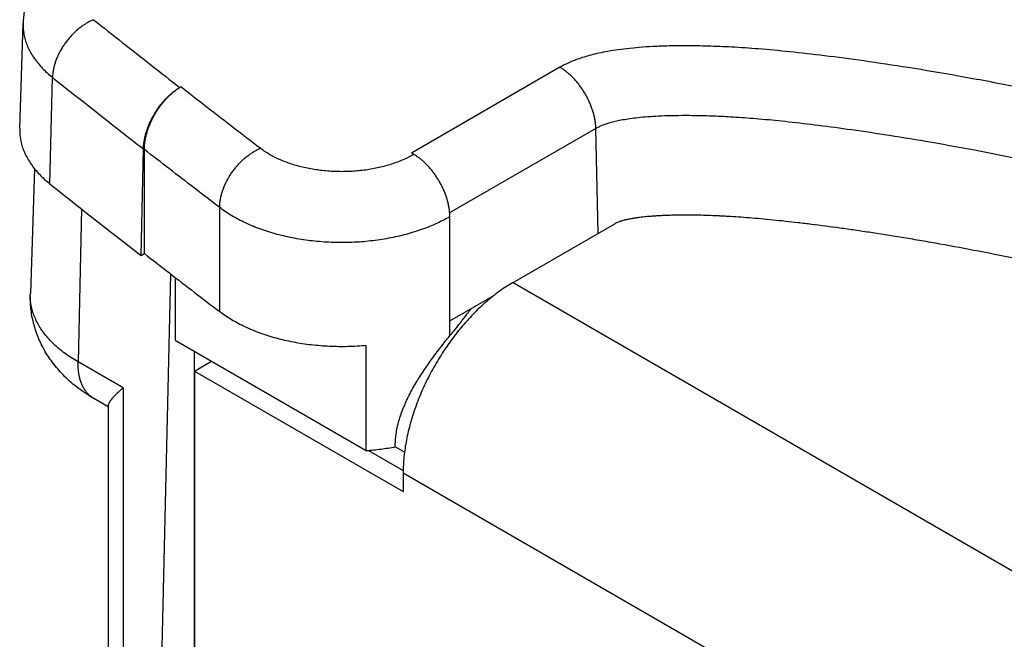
# Model space of a CAD drawing. Header units: inches. Extents: x 0 to 34, y 0 to 22.
# Tile 28 of 49: x 25.015 to 25.776, y 5.985 to 6.464. Entities that reach past the tile are written whole.
import ezdxf

# ---------------------------------------------------------------- set-up
doc = ezdxf.new("R2010")
doc.units = ezdxf.units.IN
doc.header["$LTSCALE"] = 1.87
doc.header["$MEASUREMENT"] = 0
doc.layers.get('0').update_dxf_attribs({"linetype": 'CONTINUOUS'})

msp = doc.modelspace()

# ---------------------------------------------------------------- linework, layer by layer
at = {"color": 7, "linetype": 'CONTINUOUS'}
for p, q in [((25.015, 6.37945), (25.01761, 6.46068)), ((25.43227, 6.42678), (25.31759, 6.36057)), ((25.03821, 6.33685), (25.04032, 6.41899)), ((25.46005, 6.3795), (25.3471, 6.31428)), ((25.46186, 6.29858), (25.46005, 6.3795)), ((25.10872, 6.2814), (25.11058, 6.36374)), ((25.1113, 6.28289), (25.1113, 6.36331)), ((25.02631, 6.34858), (25.02321, 6.25198)), ((25.06275, 6.31742), (25.0601, 6.19917)), ((25.16945, 6.23806), (25.16945, 6.31848)), ((25.34722, 6.21954), (25.34722, 6.31138)), ((25.39605, 6.26059), (25.47467, 6.30598)), ((25.10872, 6.2814), (25.1113, 6.28289)), ((25.12213, 5.85464), (25.13169, 6.26708)), ((25.135, 6.26453), (25.135, 6.21607)), ((25.39605, 6.26059), (26.63957, 5.5422)), ((25.34722, 6.23096), (25.38173, 6.25089)), ((25.135, 6.21607), (25.2827, 6.13079)), ((25.14963, 6.20762), (25.14963, 5.86944)), ((25.2827, 6.13079), (25.2827, 6.21187)), ((25.09481, 6.17914), (25.0601, 6.19917)), ((25.15008, 6.19217), (25.16324, 6.19976)), ((25.15008, 6.19217), (25.14991, 5.48708)), ((25.15008, 6.19217), (25.31117, 6.0991)), ((25.09481, 6.17914), (25.0948, 5.87042)), ((25.08337, 6.16451), (25.07231, 6.1709)), ((25.08337, 6.1656), (25.08337, 5.88636)), ((25.28435, 6.13093), (25.31122, 6.11541)), ((25.31225, 6.12949), (25.30505, 6.13365)), ((25.31118, 6.11363), (25.31117, 6.0991)), ((25.31118, 6.11363), (26.5547, 5.39524))]:
    msp.add_line(p, q, dxfattribs=at)
for points, knots in [([(25.0606, 6.52519), (25.05861, 6.52403), (25.05474, 6.52164), (25.04926, 6.51775), (25.04421, 6.51363), (25.0396, 6.50932), (25.03545, 6.50485), (25.03176, 6.50025), (25.02852, 6.49553), (25.02571, 6.49073), (25.02334, 6.48585), (25.02137, 6.48091), (25.01982, 6.47591), (25.01866, 6.47087), (25.01791, 6.46579), (25.01766, 6.46238), (25.01761, 6.46068)], [0, 0, 0, 0, 0.085483, 0.168306, 0.248696, 0.326477, 0.401625, 0.474309, 0.544807, 0.613406, 0.680018, 0.745475, 0.810052, 0.873655, 0.936923, 1, 1, 1, 1]), ([(25.01761, 6.46068), (25.01759, 6.45994), (25.01758, 6.45779), (25.01785, 6.45423), (25.01863, 6.45001), (25.01986, 6.44583), (25.02152, 6.4417), (25.02363, 6.43764), (25.02616, 6.43367), (25.02911, 6.42979), (25.03246, 6.42603), (25.03621, 6.4224), (25.03891, 6.42011), (25.04032, 6.41899)], [0, 0, 0, 0, 0.04473, 0.130704, 0.21746, 0.305609, 0.395714, 0.488273, 0.583711, 0.682373, 0.784527, 0.890363, 1, 1, 1, 1]), ([(25.07211, 6.46357), (25.07124, 6.4632), (25.06949, 6.4624), (25.06693, 6.461), (25.0644, 6.45941), (25.06192, 6.45764), (25.05951, 6.45569), (25.05718, 6.45359), (25.05495, 6.45134), (25.05283, 6.44896), (25.05084, 6.44647), (25.04899, 6.44387), (25.04729, 6.4412), (25.04576, 6.43846), (25.0444, 6.43567), (25.04322, 6.43286), (25.04223, 6.43004), (25.04144, 6.42722), (25.04085, 6.42444), (25.04046, 6.4217), (25.04034, 6.41988), (25.04032, 6.41899)], [0, 0, 0, 0, 0.049481, 0.100288, 0.152297, 0.205359, 0.259308, 0.313964, 0.369135, 0.42462, 0.480215, 0.535712, 0.590906, 0.645596, 0.69959, 0.752707, 0.804779, 0.855657, 0.905216, 0.953354, 1, 1, 1, 1]), ([(25.07211, 6.46357), (25.07946, 6.45772), (25.0942, 6.44605), (25.11638, 6.42859), (25.13122, 6.41699), (25.13866, 6.4112)], [0, 0, 0, 0, 0.332711, 0.666045, 1, 1, 1, 1]), ([(27.50575, 5.22841), (27.50704, 5.22907), (27.50957, 5.23046), (27.51323, 5.23278), (27.51671, 5.23531), (27.52001, 5.23808), (27.52314, 5.24113), (27.52611, 5.24452), (27.52891, 5.24829), (27.53149, 5.25248), (27.53378, 5.25704), (27.53573, 5.262), (27.5373, 5.26751), (27.53844, 5.27377), (27.53914, 5.28094), (27.53932, 5.28914), (27.53879, 5.29852), (27.53737, 5.30923), (27.5349, 5.32143), (27.53113, 5.33527), (27.52588, 5.35098), (27.51889, 5.36881), (27.50972, 5.38903), (27.4979, 5.41193), (27.483, 5.43788), (27.46458, 5.46713), (27.44221, 5.49956), (27.41585, 5.53466), (27.38573, 5.57177), (27.35203, 5.61033), (27.31496, 5.64991), (27.27474, 5.69011), (27.23169, 5.7305), (27.18611, 5.77071), (27.13828, 5.81046), (27.08847, 5.84951), (27.03691, 5.88766), (26.98382, 5.92476), (26.92942, 5.96071), (26.87381, 5.99544), (26.81691, 6.02903), (26.75836, 6.0617), (26.69781, 6.09364), (26.63509, 6.12492), (26.57033, 6.15543), (26.50377, 6.18507), (26.43562, 6.2137), (26.36624, 6.24119), (26.29605, 6.26739), (26.22553, 6.29213), (26.15527, 6.31526), (26.08597, 6.33661), (26.01831, 6.35604), (25.95328, 6.37339), (25.89219, 6.38847), (25.83633, 6.40113), (25.78631, 6.41147), (25.74201, 6.41981), (25.70289, 6.42641), (25.66832, 6.4316), (25.63774, 6.43564), (25.61068, 6.43876), (25.58678, 6.44098), (25.56574, 6.44241), (25.54731, 6.44318), (25.53119, 6.44344), (25.51709, 6.44332), (25.50476, 6.44291), (25.4939, 6.4422), (25.4842, 6.44125), (25.4755, 6.4401), (25.46778, 6.43881), (25.46101, 6.43743), (25.45505, 6.43594), (25.44968, 6.43436), (25.44479, 6.43266), (25.44029, 6.43084), (25.43614, 6.42891), (25.43352, 6.4275), (25.43227, 6.42678)], [0, 0, 0, 0, 0.001676, 0.003339, 0.004995, 0.006649, 0.008323, 0.010042, 0.011843, 0.013748, 0.015717, 0.017736, 0.019904, 0.022332, 0.025082, 0.028217, 0.031806, 0.035933, 0.040689, 0.046179, 0.052512, 0.059826, 0.068308, 0.078161, 0.089603, 0.102884, 0.118106, 0.135122, 0.153616, 0.173342, 0.194301, 0.216288, 0.239063, 0.26252, 0.286535, 0.310941, 0.33567, 0.360665, 0.385796, 0.411035, 0.436433, 0.462175, 0.488521, 0.515561, 0.543176, 0.571263, 0.599776, 0.628615, 0.657519, 0.686371, 0.714993, 0.743009, 0.770191, 0.796355, 0.820797, 0.842924, 0.862562, 0.879826, 0.895028, 0.908418, 0.920234, 0.930684, 0.9399, 0.94798, 0.955047, 0.961221, 0.966621, 0.971343, 0.975476, 0.979199, 0.982603, 0.985617, 0.988247, 0.990586, 0.992724, 0.994709, 0.996572, 0.998332, 1, 1, 1, 1]), ([(25.46005, 6.3795), (25.46003, 6.38039), (25.45993, 6.38222), (25.45959, 6.38499), (25.45907, 6.38783), (25.45838, 6.3907), (25.45752, 6.39361), (25.45649, 6.39652), (25.4553, 6.39942), (25.45396, 6.40229), (25.45248, 6.40511), (25.45086, 6.40786), (25.44912, 6.41053), (25.44727, 6.41309), (25.44533, 6.41553), (25.44329, 6.41783), (25.44119, 6.41998), (25.43902, 6.42196), (25.43681, 6.42377), (25.43457, 6.42538), (25.43304, 6.42634), (25.43227, 6.42678)], [0, 0, 0, 0, 0.047319, 0.096366, 0.147004, 0.199065, 0.252361, 0.306684, 0.361813, 0.417512, 0.473542, 0.529655, 0.585605, 0.641148, 0.696043, 0.750061, 0.802983, 0.854608, 0.904752, 0.953259, 1, 1, 1, 1]), ([(25.04032, 6.41899), (25.04808, 6.41282), (25.06363, 6.4005), (25.08705, 6.38208), (25.10273, 6.36985), (25.11058, 6.36374)], [0, 0, 0, 0, 0.332679, 0.666013, 1, 1, 1, 1]), ([(25.11058, 6.36374), (25.1106, 6.36463), (25.11071, 6.36645), (25.11104, 6.36921), (25.11156, 6.37203), (25.11225, 6.3749), (25.11312, 6.3778), (25.11415, 6.38071), (25.11535, 6.38361), (25.1167, 6.38649), (25.11819, 6.38932), (25.11982, 6.39209), (25.12158, 6.39477), (25.12345, 6.39735), (25.12543, 6.39982), (25.12749, 6.40215), (25.12963, 6.40432), (25.13184, 6.40634), (25.13409, 6.40817), (25.13635, 6.40979), (25.1379, 6.41075), (25.13866, 6.4112)], [0, 0, 0, 0, 0.04681, 0.095357, 0.145518, 0.197143, 0.25006, 0.304075, 0.358978, 0.414546, 0.470544, 0.526727, 0.582848, 0.638655, 0.693903, 0.748347, 0.801764, 0.853914, 0.904653, 0.953687, 1, 1, 1, 1]), ([(25.1113, 6.36331), (25.1113, 6.36419), (25.11136, 6.36599), (25.11164, 6.36872), (25.1121, 6.37152), (25.11273, 6.37438), (25.11354, 6.37727), (25.11452, 6.38017), (25.11566, 6.38308), (25.11696, 6.38596), (25.11841, 6.38881), (25.11999, 6.3916), (25.12171, 6.39431), (25.12355, 6.39693), (25.12549, 6.39943), (25.12752, 6.40181), (25.12964, 6.40403), (25.13182, 6.4061), (25.13405, 6.40799), (25.13633, 6.40969), (25.13788, 6.41072), (25.13866, 6.4112)], [0, 0, 0, 0, 0.046189, 0.094145, 0.143755, 0.19488, 0.247353, 0.300987, 0.35558, 0.410911, 0.466749, 0.522854, 0.578978, 0.634872, 0.690288, 0.744983, 0.798722, 0.851284, 0.902461, 0.952071, 1, 1, 1, 1]), ([(25.13939, 6.41162), (25.13931, 6.41157), (25.13915, 6.41148), (25.13891, 6.41134), (25.13874, 6.41125), (25.13866, 6.4112)], [0, 0, 0, 0, 0.333269, 0.666587, 1, 1, 1, 1]), ([(25.20081, 6.36425), (25.19395, 6.36949), (25.18026, 6.37998), (25.15978, 6.39577), (25.14618, 6.40633), (25.13939, 6.41162)], [0, 0, 0, 0, 0.333897, 0.667231, 1, 1, 1, 1]), ([(27.49989, 5.25291), (27.49993, 5.25404), (27.49998, 5.25766), (27.4997, 5.2641), (27.49873, 5.2726), (27.49702, 5.28224), (27.49441, 5.29312), (27.49072, 5.3054), (27.48585, 5.31926), (27.47952, 5.33489), (27.47142, 5.35252), (27.46119, 5.37239), (27.44845, 5.3948), (27.43282, 5.42012), (27.41359, 5.44875), (27.39013, 5.48094), (27.36226, 5.51631), (27.33029, 5.55394), (27.29469, 5.59293), (27.25586, 5.63268), (27.21407, 5.6728), (27.16963, 5.71286), (27.12282, 5.75257), (27.07394, 5.79165), (27.02324, 5.82989), (26.97094, 5.86713), (26.91726, 5.90324), (26.86239, 5.93811), (26.80633, 5.97179), (26.74875, 6.00446), (26.68922, 6.03639), (26.62751, 6.06766), (26.5637, 6.09821), (26.49801, 6.12791), (26.43066, 6.15665), (26.36197, 6.18428), (26.29237, 6.21066), (26.22232, 6.23561), (26.15245, 6.25896), (26.08334, 6.28059), (26.01583, 6.30029), (25.95164, 6.31769), (25.89274, 6.33252), (25.84025, 6.34471), (25.7939, 6.35464), (25.75284, 6.36274), (25.71643, 6.3693), (25.68409, 6.37458), (25.65536, 6.3788), (25.6298, 6.38215), (25.60705, 6.38481), (25.58684, 6.38678), (25.56895, 6.38814), (25.55316, 6.38898), (25.53926, 6.3894), (25.52701, 6.38949), (25.51624, 6.38934), (25.50677, 6.38898), (25.49849, 6.38841), (25.4913, 6.38767), (25.48507, 6.38683), (25.47969, 6.38594), (25.47507, 6.38499), (25.47112, 6.38398), (25.46776, 6.38294), (25.46486, 6.38186), (25.46232, 6.38073), (25.46077, 6.37991), (25.46005, 6.3795)], [0, 0, 0, 0, 0.001388, 0.004429, 0.007898, 0.011865, 0.016407, 0.021611, 0.027567, 0.034399, 0.042264, 0.051333, 0.061783, 0.073833, 0.08779, 0.10403, 0.122636, 0.142947, 0.164517, 0.187319, 0.211024, 0.235494, 0.260622, 0.28622, 0.312171, 0.338426, 0.364879, 0.391438, 0.418073, 0.445005, 0.472556, 0.500837, 0.529765, 0.559235, 0.589168, 0.619481, 0.649949, 0.68037, 0.710586, 0.740211, 0.769102, 0.79675, 0.821699, 0.843526, 0.862777, 0.87977, 0.894805, 0.908117, 0.919912, 0.930386, 0.939704, 0.947971, 0.955269, 0.961692, 0.967342, 0.972311, 0.976693, 0.980549, 0.983921, 0.986855, 0.989401, 0.99162, 0.993538, 0.995186, 0.996606, 0.997855, 0.998976, 1, 1, 1, 1]), ([(25.015, 6.37945), (25.01498, 6.37869), (25.01497, 6.3765), (25.01525, 6.37286), (25.01605, 6.36854), (25.0173, 6.36427), (25.019, 6.36005), (25.02116, 6.35591), (25.02374, 6.35185), (25.02676, 6.34789), (25.03018, 6.34404), (25.03401, 6.34033), (25.03677, 6.33799), (25.03821, 6.33685)], [0, 0, 0, 0, 0.044729, 0.130703, 0.21746, 0.305611, 0.395717, 0.488275, 0.583711, 0.682372, 0.784525, 0.890361, 1, 1, 1, 1]), ([(25.16945, 6.31848), (25.16296, 6.32344), (25.15, 6.33337), (25.13061, 6.34832), (25.11773, 6.35831), (25.1113, 6.36331)], [0, 0, 0, 0, 0.333865, 0.667199, 1, 1, 1, 1]), ([(25.16945, 6.31848), (25.16945, 6.31938), (25.16953, 6.32121), (25.16985, 6.32398), (25.17039, 6.32681), (25.17113, 6.32967), (25.17207, 6.33255), (25.17321, 6.33543), (25.17454, 6.33828), (25.17605, 6.34109), (25.17772, 6.34385), (25.17955, 6.34652), (25.18153, 6.34909), (25.18363, 6.35155), (25.18586, 6.35388), (25.18818, 6.35606), (25.1906, 6.35808), (25.19308, 6.35992), (25.19561, 6.36157), (25.19818, 6.36302), (25.19993, 6.36386), (25.20081, 6.36425)], [0, 0, 0, 0, 0.04633, 0.094229, 0.143625, 0.194413, 0.246461, 0.299612, 0.353691, 0.408505, 0.46385, 0.519513, 0.575277, 0.630923, 0.686234, 0.740997, 0.79501, 0.848081, 0.900035, 0.950718, 1, 1, 1, 1]), ([(25.31943, 6.35951), (25.31814, 6.35877), (25.31547, 6.35733), (25.31129, 6.35537), (25.30689, 6.35358), (25.30229, 6.35197), (25.2975, 6.35054), (25.29256, 6.3493), (25.28749, 6.34826), (25.28231, 6.34743), (25.27703, 6.3468), (25.2717, 6.34638), (25.26633, 6.34617), (25.26094, 6.34617), (25.25557, 6.34638), (25.25024, 6.34681), (25.24497, 6.34744), (25.23979, 6.34828), (25.23471, 6.34932), (25.22978, 6.35056), (25.225, 6.352), (25.2204, 6.35361), (25.216, 6.35541), (25.21183, 6.35737), (25.20789, 6.35949), (25.20422, 6.36177), (25.20191, 6.3634), (25.20081, 6.36425)], [0, 0, 0, 0, 0.0359, 0.073005, 0.111201, 0.150407, 0.190536, 0.23148, 0.27313, 0.315366, 0.358065, 0.401096, 0.444327, 0.487625, 0.530854, 0.57388, 0.616571, 0.658798, 0.700436, 0.741366, 0.781478, 0.820668, 0.858845, 0.895927, 0.931851, 0.966567, 1, 1, 1, 1]), ([(25.31943, 6.35951), (25.31922, 6.35963), (25.31881, 6.35986), (25.3182, 6.36022), (25.3178, 6.36045), (25.31759, 6.36057)], [0, 0, 0, 0, 0.334361, 0.667161, 1, 1, 1, 1]), ([(25.34722, 6.31138), (25.34722, 6.31224), (25.34715, 6.314), (25.34689, 6.31668), (25.34646, 6.31942), (25.34585, 6.32221), (25.34508, 6.32503), (25.34415, 6.32787), (25.34307, 6.3307), (25.34184, 6.33352), (25.34046, 6.33629), (25.33896, 6.33901), (25.33734, 6.34166), (25.3356, 6.34422), (25.33376, 6.34668), (25.33183, 6.34901), (25.32983, 6.35121), (25.32776, 6.35326), (25.32564, 6.35515), (25.3235, 6.35684), (25.32145, 6.3583), (25.32007, 6.35911), (25.31942, 6.35948)], [0, 0, 0, 0, 0.044876, 0.091406, 0.139475, 0.188942, 0.239642, 0.291395, 0.344003, 0.397256, 0.450935, 0.504819, 0.558683, 0.612303, 0.665459, 0.717935, 0.769522, 0.820015, 0.869277, 0.916954, 0.961481, 1, 1, 1, 1]), ([(25.03821, 6.33685), (25.046, 6.33066), (25.0616, 6.31829), (25.08511, 6.29981), (25.10083, 6.28754), (25.10872, 6.2814)], [0, 0, 0, 0, 0.332677, 0.666011, 1, 1, 1, 1]), ([(25.34722, 6.31138), (25.34549, 6.31038), (25.34194, 6.30846), (25.33639, 6.3058), (25.33058, 6.30334), (25.32452, 6.30109), (25.31823, 6.29906), (25.31174, 6.29725), (25.30508, 6.29568), (25.29825, 6.29434), (25.2913, 6.29324), (25.28425, 6.2924), (25.27712, 6.2918), (25.26994, 6.29145), (25.26274, 6.29136), (25.25554, 6.29152), (25.24837, 6.29193), (25.24126, 6.29259), (25.23423, 6.29351), (25.22731, 6.29467), (25.22053, 6.29607), (25.21391, 6.2977), (25.20747, 6.29957), (25.20124, 6.30166), (25.19524, 6.30396), (25.18949, 6.30648), (25.18403, 6.30919), (25.17885, 6.31208), (25.174, 6.31516), (25.17093, 6.31735), (25.16945, 6.31848)], [0, 0, 0, 0, 0.032038, 0.065003, 0.098851, 0.133527, 0.168969, 0.205106, 0.241863, 0.27916, 0.31691, 0.355024, 0.393411, 0.431976, 0.470625, 0.509261, 0.547789, 0.586113, 0.62414, 0.66178, 0.698943, 0.735545, 0.771507, 0.806755, 0.841219, 0.874841, 0.907567, 0.939355, 0.970172, 1, 1, 1, 1]), ([(27.47578, 5.22438), (27.4754, 5.22583), (27.47446, 5.22921), (27.4722, 5.23666), (27.46864, 5.2471), (27.46445, 5.25788), (27.46057, 5.26703), (27.45731, 5.27432), (27.45374, 5.2819), (27.44984, 5.28978), (27.44559, 5.29798), (27.44099, 5.3065), (27.43602, 5.31535), (27.43066, 5.32455), (27.4249, 5.33413), (27.4187, 5.34408), (27.41205, 5.35443), (27.40491, 5.36518), (27.39725, 5.37636), (27.38903, 5.38799), (27.38021, 5.40007), (27.37077, 5.41263), (27.36067, 5.42569), (27.34985, 5.43927), (27.33827, 5.45339), (27.32588, 5.46807), (27.31261, 5.48334), (27.29841, 5.49921), (27.28321, 5.51571), (27.26693, 5.53286), (27.24951, 5.5507), (27.23084, 5.56924), (27.21084, 5.58852), (27.18939, 5.60855), (27.16637, 5.62937), (27.14608, 5.64714), (27.12897, 5.66176), (27.11071, 5.67709), (27.0917, 5.69264), (27.07192, 5.70839), (27.05631, 5.72061), (27.04009, 5.73305), (27.02325, 5.74573), (27.00576, 5.75865), (26.9876, 5.77179), (26.96874, 5.78517), (26.94916, 5.79877), (26.92881, 5.81261), (26.90764, 5.82669), (26.88556, 5.84105), (26.86651, 5.85313), (26.85077, 5.86295), (26.83441, 5.87302), (26.81339, 5.88572), (26.78752, 5.90096), (26.76546, 5.91362), (26.74748, 5.92371), (26.73384, 5.93126), (26.72015, 5.93875), (26.70643, 5.94616), (26.69275, 5.95345), (26.67914, 5.96062), (26.66566, 5.96763), (26.65233, 5.97448), (26.6392, 5.98115), (26.62209, 5.98972), (26.60114, 6.00004), (26.57644, 6.01191), (26.5523, 6.02326), (26.52866, 6.03415), (26.50549, 6.04461), (26.4828, 6.05465), (26.46059, 6.06429), (26.43885, 6.07354), (26.41759, 6.08242), (26.39679, 6.09095), (26.36994, 6.10176), (26.34362, 6.1121), (26.31782, 6.12197), (26.29312, 6.13127), (26.26317, 6.14226), (26.22829, 6.15467), (26.1948, 6.16622), (26.16263, 6.17698), (26.13174, 6.18702), (26.10206, 6.19638), (26.07353, 6.20513), (26.04611, 6.2133), (26.01974, 6.22093), (25.99439, 6.22807), (25.97001, 6.23474), (25.94656, 6.24098), (25.924, 6.24682), (25.90231, 6.25228), (25.88144, 6.25738), (25.85521, 6.2636), (25.82425, 6.27063), (25.78914, 6.27811), (25.75666, 6.2846), (25.73112, 6.28936), (25.71186, 6.29275), (25.69826, 6.29504), (25.68518, 6.29716), (25.67259, 6.29911), (25.66046, 6.30091), (25.6452, 6.30306), (25.63054, 6.30498), (25.61647, 6.30669), (25.60654, 6.30782), (25.59695, 6.30883), (25.58771, 6.30972), (25.57881, 6.31048), (25.57029, 6.31112), (25.56341, 6.31155), (25.5581, 6.31184), (25.55302, 6.31208), (25.54687, 6.31232), (25.53969, 6.31251), (25.53385, 6.31259), (25.52927, 6.3126), (25.52588, 6.31259), (25.52252, 6.31256), (25.5192, 6.3125), (25.51595, 6.31241), (25.51279, 6.3123), (25.50974, 6.31216), (25.50681, 6.31199), (25.50401, 6.31179), (25.50133, 6.31158), (25.49877, 6.31134), (25.49628, 6.31108), (25.4938, 6.31077), (25.49127, 6.31041), (25.48869, 6.31), (25.48652, 6.30961), (25.48481, 6.30928), (25.48357, 6.30902), (25.48239, 6.30875), (25.48126, 6.30847), (25.48021, 6.30819), (25.47923, 6.3079), (25.47832, 6.3076), (25.47723, 6.30721), (25.47601, 6.30669), (25.47509, 6.30622), (25.47467, 6.30598)], [0, 0, 0, 0, 0.001902, 0.004432, 0.009859, 0.015847, 0.019061, 0.022427, 0.025953, 0.029656, 0.033549, 0.037634, 0.041911, 0.046395, 0.051104, 0.056045, 0.061226, 0.066663, 0.072375, 0.078375, 0.084674, 0.091293, 0.098251, 0.105567, 0.11326, 0.121353, 0.129872, 0.138844, 0.148294, 0.158255, 0.168758, 0.179839, 0.191539, 0.2039, 0.216969, 0.230799, 0.238016, 0.245444, 0.260966, 0.269077, 0.277434, 0.286049, 0.294933, 0.304099, 0.313553, 0.323301, 0.333352, 0.343716, 0.354427, 0.36552, 0.377035, 0.38296, 0.388992, 0.401343, 0.414024, 0.426972, 0.433523, 0.440105, 0.446695, 0.453274, 0.45982, 0.466312, 0.472729, 0.479052, 0.485262, 0.491363, 0.503262, 0.514803, 0.526037, 0.53701, 0.547729, 0.558193, 0.568404, 0.578361, 0.588073, 0.597552, 0.606808, 0.624687, 0.633322, 0.641761, 0.658077, 0.673677, 0.688604, 0.702894, 0.716581, 0.729697, 0.74227, 0.754327, 0.765895, 0.776995, 0.787648, 0.797874, 0.807694, 0.817123, 0.826175, 0.834866, 0.851234, 0.866339, 0.880276, 0.893139, 0.899198, 0.905015, 0.910596, 0.915962, 0.92113, 0.926105, 0.935456, 0.939832, 0.944038, 0.948104, 0.952025, 0.955789, 0.959394, 0.96284, 0.964504, 0.96613, 0.969272, 0.972291, 0.975217, 0.976655, 0.978084, 0.979504, 0.980908, 0.982284, 0.983621, 0.984911, 0.986149, 0.987334, 0.988463, 0.98954, 0.990587, 0.991633, 0.992704, 0.993817, 0.994939, 0.995489, 0.996024, 0.996539, 0.997028, 0.997487, 0.997917, 0.998319, 0.998697, 0.999385, 1, 1, 1, 1]), ([(25.1113, 6.28289), (25.11773, 6.27789), (25.13061, 6.2679), (25.15, 6.25295), (25.16296, 6.24302), (25.16945, 6.23806)], [0, 0, 0, 0, 0.332801, 0.666135, 1, 1, 1, 1]), ([(25.39605, 6.26059), (25.39434, 6.2596), (25.39093, 6.25751), (25.38665, 6.25459), (25.38406, 6.25269), (25.38313, 6.25198)], [0, 0, 0, 0, 0.381194, 0.773171, 1, 1, 1, 1]), ([(25.07231, 6.1709), (25.07017, 6.17213), (25.06605, 6.17468), (25.06021, 6.17882), (25.05483, 6.18318), (25.04989, 6.18774), (25.04538, 6.19249), (25.04131, 6.19739), (25.03768, 6.20243), (25.03446, 6.20759), (25.03165, 6.21286), (25.02924, 6.21824), (25.02723, 6.2237), (25.02562, 6.22925), (25.0244, 6.23486), (25.02358, 6.24054), (25.02316, 6.24625), (25.02315, 6.25007), (25.02321, 6.25198)], [0, 0, 0, 0, 0.074286, 0.145794, 0.215187, 0.282596, 0.348168, 0.412228, 0.474088, 0.534974, 0.595138, 0.653783, 0.712273, 0.770083, 0.827657, 0.885125, 0.942498, 1, 1, 1, 1]), ([(25.0601, 6.19917), (25.05834, 6.20019), (25.05491, 6.20229), (25.05003, 6.20567), (25.04551, 6.20921), (25.04137, 6.2129), (25.03762, 6.21673), (25.03427, 6.22068), (25.03135, 6.22475), (25.02885, 6.22891), (25.0268, 6.23315), (25.02519, 6.23746), (25.02404, 6.24183), (25.02334, 6.24622), (25.02316, 6.24962), (25.02319, 6.25153), (25.02321, 6.25198)], [0, 0, 0, 0, 0.090491, 0.178142, 0.262922, 0.344843, 0.423961, 0.500382, 0.574264, 0.645822, 0.715327, 0.783106, 0.849539, 0.915047, 0.980084, 1, 1, 1, 1]), ([(25.38313, 6.25198), (25.3824, 6.25143), (25.37999, 6.24958), (25.37596, 6.24626), (25.37109, 6.2419), (25.36631, 6.23726), (25.36163, 6.23235), (25.35707, 6.2272), (25.35266, 6.22182), (25.34839, 6.21623), (25.3443, 6.21045), (25.34039, 6.2045), (25.33667, 6.19841), (25.33433, 6.19426), (25.3332, 6.19216)], [0, 0, 0, 0, 0.034723, 0.116259, 0.19957, 0.2845, 0.370884, 0.458538, 0.547271, 0.636885, 0.727175, 0.817933, 0.908946, 1, 1, 1, 1]), ([(25.2827, 6.21187), (25.28035, 6.21165), (25.27563, 6.21129), (25.26853, 6.21099), (25.26142, 6.21095), (25.25431, 6.21115), (25.24724, 6.2116), (25.24022, 6.2123), (25.23329, 6.21323), (25.22648, 6.21441), (25.21979, 6.21582), (25.21327, 6.21746), (25.20692, 6.21932), (25.20079, 6.2214), (25.19488, 6.22369), (25.18922, 6.22619), (25.18383, 6.22887), (25.17873, 6.23174), (25.17394, 6.23478), (25.17091, 6.23695), (25.16945, 6.23806)], [0, 0, 0, 0, 0.05964, 0.119523, 0.179504, 0.239439, 0.299182, 0.358591, 0.417525, 0.475845, 0.53342, 0.590122, 0.64583, 0.700432, 0.753828, 0.805925, 0.856647, 0.905929, 0.953723, 1, 1, 1, 1]), ([(25.34722, 6.21954), (25.34779, 6.22028), (25.34931, 6.22153), (25.35105, 6.22406), (25.35316, 6.22667), (25.35545, 6.22961), (25.35798, 6.23283), (25.36067, 6.2363), (25.3627, 6.23893), (25.36381, 6.2404), (25.364, 6.24065)], [0, 0, 0, 0, 0.103922, 0.215887, 0.339858, 0.47738, 0.629757, 0.795701, 0.965377, 1, 1, 1, 1]), ([(25.30505, 6.13365), (25.30505, 6.13527), (25.30517, 6.13855), (25.30571, 6.1435), (25.30662, 6.14854), (25.30789, 6.15366), (25.30953, 6.15887), (25.31152, 6.16415), (25.31386, 6.16949), (25.31651, 6.17486), (25.31945, 6.18023), (25.32263, 6.18557), (25.32599, 6.19083), (25.32948, 6.19598), (25.33304, 6.20101), (25.33663, 6.20588), (25.3402, 6.21059), (25.34373, 6.21513), (25.34606, 6.21809), (25.34722, 6.21954)], [0, 0, 0, 0, 0.049869, 0.100844, 0.153223, 0.207274, 0.263198, 0.321094, 0.380928, 0.442508, 0.505482, 0.569369, 0.633615, 0.697655, 0.760977, 0.823153, 0.883854, 0.942854, 1, 1, 1, 1]), ([(25.07231, 6.1709), (25.07218, 6.17097), (25.07134, 6.17147), (25.06985, 6.17251), (25.06798, 6.1742), (25.06629, 6.17614), (25.06478, 6.17832), (25.06348, 6.18074), (25.06238, 6.18336), (25.06148, 6.18619), (25.0608, 6.18921), (25.06034, 6.1924), (25.06009, 6.19574), (25.06008, 6.19802), (25.0601, 6.19917)], [0, 0, 0, 0, 0.01375, 0.090471, 0.16813, 0.247474, 0.329168, 0.413775, 0.501746, 0.593414, 0.689001, 0.788626, 0.892311, 1, 1, 1, 1]), ([(25.3332, 6.19216), (25.33203, 6.19001), (25.32979, 6.18566), (25.32665, 6.17905), (25.32379, 6.17238), (25.32119, 6.16567), (25.31887, 6.15895), (25.31684, 6.15225), (25.31512, 6.14558), (25.31369, 6.13898), (25.31258, 6.13246), (25.31177, 6.12606), (25.31129, 6.1198), (25.31118, 6.11567), (25.31118, 6.11363)], [0, 0, 0, 0, 0.089263, 0.178123, 0.266361, 0.353761, 0.440114, 0.52522, 0.608889, 0.690943, 0.771218, 0.849567, 0.925863, 1, 1, 1, 1]), ([(25.09481, 6.17914), (25.09391, 6.17835), (25.09222, 6.17684), (25.08988, 6.17464), (25.08789, 6.17263), (25.08626, 6.17084), (25.085, 6.16926), (25.0841, 6.16788), (25.08355, 6.16671), (25.08338, 6.16595), (25.08337, 6.16561), (25.08337, 6.16559)], [0, 0, 0, 0, 0.199112, 0.378138, 0.535389, 0.669997, 0.781968, 0.872236, 0.942803, 0.997139, 1, 1, 1, 1]), ([(25.2827, 6.13079), (25.2846, 6.13093), (25.28838, 6.13125), (25.294, 6.13188), (25.29956, 6.13267), (25.30323, 6.13331), (25.30505, 6.13365)], [0, 0, 0, 0, 0.253298, 0.504655, 0.753681, 1, 1, 1, 1])]:
    msp.add_open_spline(points, degree=3, knots=knots, dxfattribs=at)

doc.saveas('drawing.dxf')
